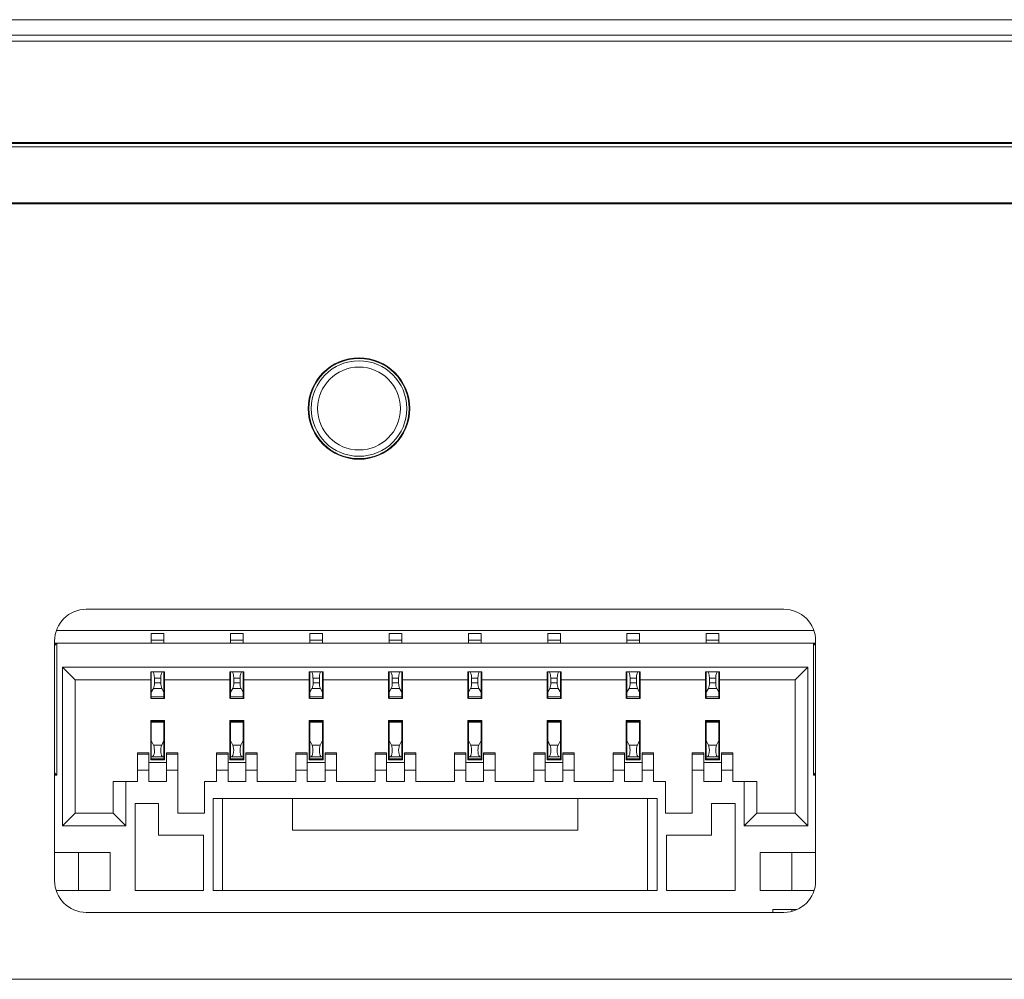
# Model space of a CAD drawing. Extents: x 0 to 841, y 0 to 594.
# Tile 42 of 88: x 704 to 719, y 288 to 303. Entities that reach past the tile are written whole.
import ezdxf

# ---------------------------------------------------------------- set-up
doc = ezdxf.new("R2010")
doc.units = 0

msp = doc.modelspace()

# ---------------------------------------------------------------- linework, layer by layer
at = {"color": 7, "lineweight": 13}
for p, q in [((737.771, 303.316), (662.738, 303.316)), ((737.758, 303.074), (662.738, 303.074)), ((737.758, 302.976), (662.738, 302.975)), ((662.738, 301.363), (737.737, 301.363)), ((664.717, 301.38), (735.738, 301.38)), ((662.738, 301.311), (737.755, 301.311)), ((737.706, 300.427), (662.738, 300.427)), ((662.738, 300.415), (737.705, 300.415)), ((646.307, 288.185), (723.315, 288.185))]:
    msp.add_line(p, q, dxfattribs=at)
at = {"color": 7, "lineweight": 13, "ltscale": 0.275}
for p, q in [((715.738, 294.02), (704.738, 294.02)), ((704.738, 289.24), (715.738, 289.24))]:
    msp.add_line(p, q, dxfattribs=at)
at = {"color": 7, "lineweight": 13, "ltscale": 0.298599}
msp.add_line((704.266, 293.685), (716.21, 293.685), dxfattribs=at)
at = {"color": 7, "lineweight": 13, "ltscale": 0.0025}
for p, q in [((705.763, 293.535), (705.763, 293.635)), ((705.963, 293.535), (705.963, 293.635)), ((707.013, 293.535), (707.013, 293.635)), ((707.213, 293.535), (707.213, 293.635)), ((708.263, 293.535), (708.263, 293.635)), ((708.463, 293.535), (708.463, 293.635)), ((709.513, 293.535), (709.513, 293.635)), ((709.713, 293.535), (709.713, 293.635)), ((710.763, 293.535), (710.763, 293.635)), ((710.963, 293.535), (710.963, 293.635)), ((712.013, 293.535), (712.013, 293.635)), ((712.213, 293.535), (712.213, 293.635)), ((713.263, 293.535), (713.263, 293.635)), ((713.463, 293.535), (713.463, 293.635)), ((714.513, 293.535), (714.513, 293.635)), ((714.713, 293.535), (714.713, 293.635))]:
    msp.add_line(p, q, dxfattribs=at)
at = {"color": 7, "lineweight": 13, "ltscale": 0.004999}
for p, q in [((705.763, 293.635), (705.963, 293.635)), ((707.013, 293.635), (707.213, 293.635)), ((708.263, 293.635), (708.463, 293.635)), ((709.513, 293.635), (709.713, 293.635)), ((710.763, 293.635), (710.963, 293.635)), ((712.013, 293.635), (712.213, 293.635)), ((713.263, 293.635), (713.463, 293.635)), ((714.513, 293.635), (714.713, 293.635)), ((705.963, 293.535), (705.763, 293.535)), ((707.213, 293.535), (707.013, 293.535)), ((708.463, 293.535), (708.263, 293.535)), ((709.713, 293.535), (709.513, 293.535)), ((710.963, 293.535), (710.763, 293.535)), ((712.213, 293.535), (712.013, 293.535)), ((713.463, 293.535), (713.263, 293.535)), ((714.713, 293.535), (714.513, 293.535)), ((705.763, 292.641), (705.963, 292.641)), ((705.963, 292.615), (705.763, 292.615)), ((707.013, 292.641), (707.213, 292.641)), ((707.213, 292.615), (707.013, 292.615)), ((708.263, 292.641), (708.463, 292.641)), ((708.463, 292.615), (708.263, 292.615)), ((709.513, 292.641), (709.713, 292.641)), ((709.713, 292.615), (709.513, 292.615)), ((710.763, 292.641), (710.963, 292.641)), ((710.963, 292.615), (710.763, 292.615)), ((712.013, 292.641), (712.213, 292.641)), ((712.213, 292.615), (712.013, 292.615)), ((713.263, 292.641), (713.463, 292.641)), ((713.463, 292.615), (713.263, 292.615)), ((714.513, 292.641), (714.713, 292.641)), ((714.713, 292.615), (714.513, 292.615)), ((705.963, 292.255), (705.763, 292.255)), ((705.963, 292.237), (705.763, 292.237)), ((707.213, 292.255), (707.013, 292.255)), ((707.213, 292.237), (707.013, 292.237)), ((708.463, 292.255), (708.263, 292.255)), ((708.463, 292.237), (708.263, 292.237)), ((709.713, 292.255), (709.513, 292.255)), ((709.713, 292.237), (709.513, 292.237)), ((710.963, 292.255), (710.763, 292.255)), ((710.963, 292.237), (710.763, 292.237)), ((712.213, 292.255), (712.013, 292.255)), ((712.213, 292.237), (712.013, 292.237)), ((713.463, 292.255), (713.263, 292.255)), ((713.463, 292.237), (713.263, 292.237)), ((714.713, 292.255), (714.513, 292.255)), ((714.713, 292.237), (714.513, 292.237)), ((705.763, 291.659), (705.963, 291.659)), ((705.763, 291.645), (705.963, 291.645)), ((707.013, 291.659), (707.213, 291.659)), ((707.013, 291.645), (707.213, 291.645)), ((708.263, 291.659), (708.463, 291.659)), ((708.263, 291.645), (708.463, 291.645)), ((709.513, 291.659), (709.713, 291.659)), ((709.513, 291.645), (709.713, 291.645)), ((710.763, 291.659), (710.963, 291.659)), ((710.763, 291.645), (710.963, 291.645)), ((712.013, 291.659), (712.213, 291.659)), ((712.013, 291.645), (712.213, 291.645)), ((713.263, 291.659), (713.463, 291.659)), ((713.263, 291.645), (713.463, 291.645)), ((714.513, 291.659), (714.713, 291.659)), ((714.513, 291.645), (714.713, 291.645))]:
    msp.add_line(p, q, dxfattribs=at)
at = {"color": 7, "lineweight": 13, "ltscale": 0.0945}
for p, q in [((704.238, 289.74), (704.238, 293.52)), ((716.238, 293.52), (716.238, 289.74))]:
    msp.add_line(p, q, dxfattribs=at)
at = {"color": 7, "lineweight": 13, "ltscale": 0.000874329}
for p, q in [((704.238, 293.485), (704.273, 293.485)), ((716.203, 293.485), (716.238, 293.485)), ((704.238, 291.405), (704.273, 291.405)), ((716.203, 291.405), (716.238, 291.405))]:
    msp.add_line(p, q, dxfattribs=at)
at = {"color": 7, "lineweight": 13, "ltscale": 0.001237}
for p, q in [((704.273, 293.485), (704.238, 293.45)), ((704.273, 291.405), (704.238, 291.44)), ((716.238, 291.44), (716.203, 291.405))]:
    msp.add_line(p, q, dxfattribs=at)
at = {"color": 7, "lineweight": 13, "ltscale": 0.298251}
msp.add_line((704.273, 293.485), (716.203, 293.485), dxfattribs=at)
at = {"color": 7, "lineweight": 13, "ltscale": 0.052}
for p, q in [((704.273, 291.405), (704.273, 293.485)), ((716.203, 293.485), (716.203, 291.405))]:
    msp.add_line(p, q, dxfattribs=at)
at = {"color": 7, "lineweight": 13, "ltscale": 0.00125}
for p, q in [((705.763, 293.535), (705.763, 293.485)), ((705.963, 293.485), (705.963, 293.535)), ((707.013, 293.535), (707.013, 293.485)), ((707.213, 293.485), (707.213, 293.535)), ((708.263, 293.535), (708.263, 293.485)), ((708.463, 293.485), (708.463, 293.535)), ((709.513, 293.535), (709.513, 293.485)), ((709.713, 293.485), (709.713, 293.535)), ((710.763, 293.535), (710.763, 293.485)), ((710.963, 293.485), (710.963, 293.535)), ((712.013, 293.535), (712.013, 293.485)), ((712.213, 293.485), (712.213, 293.535)), ((713.263, 293.535), (713.263, 293.485)), ((713.463, 293.485), (713.463, 293.535)), ((714.513, 293.535), (714.513, 293.485)), ((714.713, 293.485), (714.713, 293.535)), ((715.563, 289.285), (715.563, 289.235))]:
    msp.add_line(p, q, dxfattribs=at)
at = {"color": 7, "lineweight": 13, "ltscale": 0.001236}
msp.add_line((716.238, 293.45), (716.203, 293.485), dxfattribs=at)
at = {"color": 7, "lineweight": 13, "ltscale": 0.0625}
for p, q in [((704.363, 293.105), (704.363, 290.605)), ((716.113, 290.605), (716.113, 293.105))]:
    msp.add_line(p, q, dxfattribs=at)
at = {"color": 7, "lineweight": 13, "ltscale": 0.29375}
msp.add_line((716.113, 293.105), (704.363, 293.105), dxfattribs=at)
at = {"color": 7, "lineweight": 13, "ltscale": 0.007071}
for p, q in [((704.363, 293.105), (704.563, 292.905)), ((716.113, 293.105), (715.913, 292.905)), ((704.563, 290.805), (704.363, 290.605)), ((705.163, 290.805), (705.363, 290.605)), ((715.113, 290.605), (715.313, 290.805)), ((716.113, 290.605), (715.913, 290.805))]:
    msp.add_line(p, q, dxfattribs=at)
at = {"color": 7, "lineweight": 13, "ltscale": 0.00325}
for p, q in [((705.753, 292.905), (705.753, 293.035)), ((705.973, 293.035), (705.973, 292.905)), ((707.003, 292.905), (707.003, 293.035)), ((707.223, 293.035), (707.223, 292.905)), ((708.253, 292.905), (708.253, 293.035)), ((708.473, 293.035), (708.473, 292.905)), ((709.503, 292.905), (709.503, 293.035)), ((709.723, 293.035), (709.723, 292.905)), ((710.753, 292.905), (710.753, 293.035)), ((710.973, 293.035), (710.973, 292.905)), ((712.003, 292.905), (712.003, 293.035)), ((712.223, 293.035), (712.223, 292.905)), ((713.253, 292.905), (713.253, 293.035)), ((713.473, 293.035), (713.473, 292.905)), ((714.503, 292.905), (714.503, 293.035)), ((714.723, 293.035), (714.723, 292.905))]:
    msp.add_line(p, q, dxfattribs=at)
at = {"color": 7, "lineweight": 13, "ltscale": 0.005499}
for p, q in [((705.973, 293.035), (705.753, 293.035)), ((707.223, 293.035), (707.003, 293.035)), ((708.473, 293.035), (708.253, 293.035)), ((709.723, 293.035), (709.503, 293.035)), ((710.973, 293.035), (710.753, 293.035)), ((712.223, 293.035), (712.003, 293.035)), ((713.473, 293.035), (713.253, 293.035)), ((714.723, 293.035), (714.503, 293.035)), ((705.973, 292.265), (705.753, 292.265)), ((707.223, 292.265), (707.003, 292.265)), ((708.473, 292.265), (708.253, 292.265)), ((709.723, 292.265), (709.503, 292.265)), ((710.973, 292.265), (710.753, 292.265)), ((712.223, 292.265), (712.003, 292.265)), ((713.473, 292.265), (713.253, 292.265)), ((714.723, 292.265), (714.503, 292.265)), ((705.753, 291.645), (705.973, 291.645)), ((707.003, 291.645), (707.223, 291.645)), ((708.253, 291.645), (708.473, 291.645)), ((709.503, 291.645), (709.723, 291.645)), ((710.753, 291.645), (710.973, 291.645)), ((712.003, 291.645), (712.223, 291.645)), ((713.253, 291.645), (713.473, 291.645)), ((714.503, 291.645), (714.723, 291.645))]:
    msp.add_line(p, q, dxfattribs=at)
at = {"color": 7, "lineweight": 13, "ltscale": 0.008048}
for p, q in [((705.763, 293.035), (705.763, 292.713)), ((705.963, 292.713), (705.963, 293.035)), ((707.013, 293.035), (707.013, 292.713)), ((707.213, 292.713), (707.213, 293.035)), ((708.263, 293.035), (708.263, 292.713)), ((708.463, 292.713), (708.463, 293.035)), ((709.513, 293.035), (709.513, 292.713)), ((709.713, 292.713), (709.713, 293.035)), ((710.763, 293.035), (710.763, 292.713)), ((710.963, 292.713), (710.963, 293.035)), ((712.013, 293.035), (712.013, 292.713)), ((712.213, 292.713), (712.213, 293.035)), ((713.263, 293.035), (713.263, 292.713)), ((713.463, 292.713), (713.463, 293.035)), ((714.513, 293.035), (714.513, 292.713)), ((714.713, 292.713), (714.713, 293.035))]:
    msp.add_line(p, q, dxfattribs=at)
at = {"color": 7, "lineweight": 13, "ltscale": 0.0525}
for p, q in [((704.563, 290.805), (704.563, 292.905)), ((715.913, 290.805), (715.913, 292.905))]:
    msp.add_line(p, q, dxfattribs=at)
at = {"color": 7, "lineweight": 13, "ltscale": 0.02975}
for p, q in [((704.563, 292.905), (705.753, 292.905)), ((714.723, 292.905), (715.913, 292.905))]:
    msp.add_line(p, q, dxfattribs=at)
at = {"color": 7, "lineweight": 13, "ltscale": 0.00725}
for p, q in [((705.753, 292.905), (705.753, 292.615)), ((705.973, 292.615), (705.973, 292.905)), ((707.003, 292.905), (707.003, 292.615)), ((707.223, 292.615), (707.223, 292.905)), ((708.253, 292.905), (708.253, 292.615)), ((708.473, 292.615), (708.473, 292.905)), ((709.503, 292.905), (709.503, 292.615)), ((709.723, 292.615), (709.723, 292.905)), ((710.753, 292.905), (710.753, 292.615)), ((710.973, 292.615), (710.973, 292.905)), ((712.003, 292.905), (712.003, 292.615)), ((712.223, 292.615), (712.223, 292.905)), ((713.253, 292.905), (713.253, 292.615)), ((713.473, 292.615), (713.473, 292.905)), ((714.503, 292.905), (714.503, 292.615)), ((714.723, 292.615), (714.723, 292.905))]:
    msp.add_line(p, q, dxfattribs=at)
at = {"color": 7, "lineweight": 13, "ltscale": 0.00194}
for p, q in [((705.813, 292.935), (705.813, 292.857)), ((705.913, 292.857), (705.913, 292.935)), ((707.063, 292.935), (707.063, 292.857)), ((707.163, 292.857), (707.163, 292.935)), ((708.313, 292.935), (708.313, 292.857)), ((708.413, 292.857), (708.413, 292.935)), ((709.563, 292.935), (709.563, 292.857)), ((709.663, 292.857), (709.663, 292.935)), ((710.813, 292.935), (710.813, 292.857)), ((710.913, 292.857), (710.913, 292.935)), ((712.063, 292.935), (712.063, 292.857)), ((712.163, 292.857), (712.163, 292.935)), ((713.313, 292.935), (713.313, 292.857)), ((713.413, 292.857), (713.413, 292.935)), ((714.563, 292.935), (714.563, 292.857)), ((714.663, 292.857), (714.663, 292.935))]:
    msp.add_line(p, q, dxfattribs=at)
at = {"color": 7, "lineweight": 13, "ltscale": 0.002499}
for p, q in [((705.913, 292.935), (705.813, 292.935)), ((705.813, 292.857), (705.913, 292.857)), ((707.163, 292.935), (707.063, 292.935)), ((707.063, 292.857), (707.163, 292.857)), ((708.413, 292.935), (708.313, 292.935)), ((708.313, 292.857), (708.413, 292.857)), ((709.663, 292.935), (709.563, 292.935)), ((709.563, 292.857), (709.663, 292.857)), ((710.913, 292.935), (710.813, 292.935)), ((710.813, 292.857), (710.913, 292.857)), ((712.163, 292.935), (712.063, 292.935)), ((712.063, 292.857), (712.163, 292.857)), ((713.413, 292.935), (713.313, 292.935)), ((713.313, 292.857), (713.413, 292.857)), ((714.663, 292.935), (714.563, 292.935)), ((714.563, 292.857), (714.663, 292.857))]:
    msp.add_line(p, q, dxfattribs=at)
at = {"color": 7, "lineweight": 13, "ltscale": 0.025751}
for p, q in [((705.973, 292.905), (707.003, 292.905)), ((707.223, 292.905), (708.253, 292.905)), ((708.473, 292.905), (709.503, 292.905)), ((709.723, 292.905), (710.753, 292.905)), ((710.973, 292.905), (712.003, 292.905)), ((712.223, 292.905), (713.253, 292.905)), ((713.473, 292.905), (714.503, 292.905))]:
    msp.add_line(p, q, dxfattribs=at)
at = {"color": 7, "lineweight": 13, "ltscale": 0.001666}
for p, q in [((705.763, 292.713), (705.796, 292.77)), ((705.929, 292.77), (705.963, 292.713)), ((707.013, 292.713), (707.046, 292.77)), ((707.179, 292.77), (707.213, 292.713)), ((708.263, 292.713), (708.296, 292.77)), ((708.429, 292.77), (708.463, 292.713)), ((709.513, 292.713), (709.546, 292.77)), ((709.679, 292.77), (709.713, 292.713)), ((710.763, 292.713), (710.796, 292.77)), ((710.929, 292.77), (710.963, 292.713)), ((712.013, 292.713), (712.046, 292.77)), ((712.179, 292.77), (712.213, 292.713)), ((713.263, 292.713), (713.296, 292.77)), ((713.429, 292.77), (713.463, 292.713)), ((714.513, 292.713), (714.546, 292.77)), ((714.679, 292.77), (714.713, 292.713))]:
    msp.add_line(p, q, dxfattribs=at)
at = {"color": 7, "lineweight": 13, "ltscale": 0.001782}
for p, q in [((705.763, 292.713), (705.763, 292.641)), ((705.963, 292.641), (705.963, 292.713)), ((707.013, 292.713), (707.013, 292.641)), ((707.213, 292.641), (707.213, 292.713)), ((708.263, 292.713), (708.263, 292.641)), ((708.463, 292.641), (708.463, 292.713)), ((709.513, 292.713), (709.513, 292.641)), ((709.713, 292.641), (709.713, 292.713)), ((710.763, 292.713), (710.763, 292.641)), ((710.963, 292.641), (710.963, 292.713)), ((712.013, 292.713), (712.013, 292.641)), ((712.213, 292.641), (712.213, 292.713)), ((713.263, 292.713), (713.263, 292.641)), ((713.463, 292.641), (713.463, 292.713)), ((714.513, 292.713), (714.513, 292.641)), ((714.713, 292.641), (714.713, 292.713))]:
    msp.add_line(p, q, dxfattribs=at)
at = {"color": 7, "lineweight": 13, "ltscale": 0.003333}
for p, q in [((705.929, 292.77), (705.796, 292.77)), ((707.179, 292.77), (707.046, 292.77)), ((708.429, 292.77), (708.296, 292.77)), ((709.679, 292.77), (709.546, 292.77)), ((710.929, 292.77), (710.796, 292.77)), ((712.179, 292.77), (712.046, 292.77)), ((713.429, 292.77), (713.296, 292.77)), ((714.679, 292.77), (714.546, 292.77))]:
    msp.add_line(p, q, dxfattribs=at)
at = {"color": 7, "lineweight": 13, "ltscale": 0.000669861}
for p, q in [((705.763, 292.615), (705.763, 292.641)), ((705.963, 292.641), (705.963, 292.615)), ((707.013, 292.615), (707.013, 292.641)), ((707.213, 292.641), (707.213, 292.615)), ((708.263, 292.615), (708.263, 292.641)), ((708.463, 292.641), (708.463, 292.615)), ((709.513, 292.615), (709.513, 292.641)), ((709.713, 292.641), (709.713, 292.615)), ((710.763, 292.615), (710.763, 292.641)), ((710.963, 292.641), (710.963, 292.615)), ((712.013, 292.615), (712.013, 292.641)), ((712.213, 292.641), (712.213, 292.615)), ((713.263, 292.615), (713.263, 292.641)), ((713.463, 292.641), (713.463, 292.615)), ((714.513, 292.615), (714.513, 292.641)), ((714.713, 292.641), (714.713, 292.615))]:
    msp.add_line(p, q, dxfattribs=at)
at = {"color": 7, "lineweight": 13, "ltscale": 0.000250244}
for p, q in [((705.963, 292.615), (705.973, 292.615)), ((707.213, 292.615), (707.223, 292.615)), ((708.463, 292.615), (708.473, 292.615)), ((709.713, 292.615), (709.723, 292.615)), ((710.963, 292.615), (710.973, 292.615)), ((712.213, 292.615), (712.223, 292.615)), ((713.463, 292.615), (713.473, 292.615)), ((714.713, 292.615), (714.723, 292.615))]:
    msp.add_line(p, q, dxfattribs=at)
at = {"color": 7, "lineweight": 13, "ltscale": 0.0155}
for p, q in [((705.753, 292.265), (705.753, 291.645)), ((705.973, 291.645), (705.973, 292.265)), ((707.003, 292.265), (707.003, 291.645)), ((707.223, 291.645), (707.223, 292.265)), ((708.253, 292.265), (708.253, 291.645)), ((708.473, 291.645), (708.473, 292.265)), ((709.503, 292.265), (709.503, 291.645)), ((709.723, 291.645), (709.723, 292.265)), ((710.753, 292.265), (710.753, 291.645)), ((710.973, 291.645), (710.973, 292.265)), ((712.003, 292.265), (712.003, 291.645)), ((712.223, 291.645), (712.223, 292.265)), ((713.253, 292.265), (713.253, 291.645)), ((713.473, 291.645), (713.473, 292.265)), ((714.503, 292.265), (714.503, 291.645)), ((714.723, 291.645), (714.723, 292.265))]:
    msp.add_line(p, q, dxfattribs=at)
at = {"color": 7, "lineweight": 13, "ltscale": 0.000318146}
for p, q in [((705.763, 292.265), (705.763, 292.252)), ((707.013, 292.265), (707.013, 292.252)), ((708.263, 292.265), (708.263, 292.252)), ((709.513, 292.265), (709.513, 292.252)), ((710.763, 292.265), (710.763, 292.252)), ((712.013, 292.265), (712.013, 292.252)), ((713.263, 292.265), (713.263, 292.252)), ((714.513, 292.265), (714.513, 292.252))]:
    msp.add_line(p, q, dxfattribs=at)
at = {"color": 7, "lineweight": 13, "ltscale": 0.000452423}
for p, q in [((705.763, 292.237), (705.763, 292.255)), ((705.963, 292.255), (705.963, 292.237)), ((707.013, 292.237), (707.013, 292.255)), ((707.213, 292.255), (707.213, 292.237)), ((708.263, 292.237), (708.263, 292.255)), ((708.463, 292.255), (708.463, 292.237)), ((709.513, 292.237), (709.513, 292.255)), ((709.713, 292.255), (709.713, 292.237)), ((710.763, 292.237), (710.763, 292.255)), ((710.963, 292.255), (710.963, 292.237)), ((712.013, 292.237), (712.013, 292.255)), ((712.213, 292.255), (712.213, 292.237)), ((713.263, 292.237), (713.263, 292.255)), ((713.463, 292.255), (713.463, 292.237)), ((714.513, 292.237), (714.513, 292.255)), ((714.713, 292.255), (714.713, 292.237))]:
    msp.add_line(p, q, dxfattribs=at)
at = {"color": 7, "lineweight": 13, "ltscale": 0.007124}
for p, q in [((705.763, 292.237), (705.763, 291.952)), ((705.963, 291.952), (705.963, 292.237)), ((707.013, 292.237), (707.013, 291.952)), ((707.213, 291.952), (707.213, 292.237)), ((708.263, 292.237), (708.263, 291.952)), ((708.463, 291.952), (708.463, 292.237)), ((709.513, 292.237), (709.513, 291.952)), ((709.713, 291.952), (709.713, 292.237)), ((710.763, 292.237), (710.763, 291.952)), ((710.963, 291.952), (710.963, 292.237)), ((712.013, 292.237), (712.013, 291.952)), ((712.213, 291.952), (712.213, 292.237)), ((713.263, 292.237), (713.263, 291.952)), ((713.463, 291.952), (713.463, 292.237)), ((714.513, 292.237), (714.513, 291.952)), ((714.713, 291.952), (714.713, 292.237))]:
    msp.add_line(p, q, dxfattribs=at)
at = {"color": 7, "lineweight": 13, "ltscale": 0.000263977}
for p, q in [((705.963, 292.254), (705.963, 292.264)), ((707.213, 292.254), (707.213, 292.264)), ((708.463, 292.254), (708.463, 292.264)), ((709.713, 292.254), (709.713, 292.264)), ((710.963, 292.254), (710.963, 292.264)), ((712.213, 292.254), (712.213, 292.264)), ((713.463, 292.254), (713.463, 292.264)), ((714.713, 292.254), (714.713, 292.264))]:
    msp.add_line(p, q, dxfattribs=at)
at = {"color": 7, "lineweight": 13, "ltscale": 0.006328}
for p, q in [((705.763, 291.952), (705.763, 291.698)), ((705.963, 291.698), (705.963, 291.952)), ((707.013, 291.952), (707.013, 291.698)), ((707.213, 291.698), (707.213, 291.952)), ((708.263, 291.952), (708.263, 291.698)), ((708.463, 291.698), (708.463, 291.952)), ((709.513, 291.952), (709.513, 291.698)), ((709.713, 291.698), (709.713, 291.952)), ((710.763, 291.952), (710.763, 291.698)), ((710.963, 291.698), (710.963, 291.952)), ((712.013, 291.952), (712.013, 291.698)), ((712.213, 291.698), (712.213, 291.952)), ((713.263, 291.952), (713.263, 291.698)), ((713.463, 291.698), (713.463, 291.952)), ((714.513, 291.952), (714.513, 291.698)), ((714.713, 291.698), (714.713, 291.952))]:
    msp.add_line(p, q, dxfattribs=at)
at = {"color": 7, "lineweight": 13, "ltscale": 0.002082}
for p, q in [((705.763, 291.952), (705.799, 291.876)), ((705.927, 291.876), (705.963, 291.952)), ((707.013, 291.952), (707.049, 291.876)), ((707.177, 291.876), (707.213, 291.952)), ((708.263, 291.952), (708.299, 291.876)), ((708.427, 291.876), (708.463, 291.952)), ((709.513, 291.952), (709.549, 291.876)), ((709.677, 291.876), (709.713, 291.952)), ((710.763, 291.952), (710.799, 291.876)), ((710.927, 291.876), (710.963, 291.952)), ((712.013, 291.952), (712.049, 291.876)), ((712.177, 291.876), (712.213, 291.952)), ((713.263, 291.952), (713.299, 291.876)), ((713.427, 291.876), (713.463, 291.952)), ((714.513, 291.952), (714.549, 291.876)), ((714.677, 291.876), (714.713, 291.952))]:
    msp.add_line(p, q, dxfattribs=at)
at = {"color": 7, "lineweight": 13, "ltscale": 0.00321}
for p, q in [((705.799, 291.876), (705.927, 291.876)), ((707.049, 291.876), (707.177, 291.876)), ((708.299, 291.876), (708.427, 291.876)), ((709.549, 291.876), (709.677, 291.876)), ((710.799, 291.876), (710.927, 291.876)), ((712.049, 291.876), (712.177, 291.876)), ((713.299, 291.876), (713.427, 291.876)), ((714.549, 291.876), (714.677, 291.876))]:
    msp.add_line(p, q, dxfattribs=at)
at = {"color": 7, "lineweight": 13, "ltscale": 0.000524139}
for p, q in [((705.543, 291.755), (705.543, 291.734)), ((705.723, 291.734), (705.723, 291.755)), ((706.003, 291.755), (706.003, 291.734)), ((706.183, 291.734), (706.183, 291.755)), ((706.793, 291.755), (706.793, 291.734)), ((706.973, 291.734), (706.973, 291.755)), ((707.253, 291.755), (707.253, 291.734)), ((707.433, 291.734), (707.433, 291.755)), ((708.043, 291.755), (708.043, 291.734)), ((708.223, 291.734), (708.223, 291.755)), ((708.503, 291.755), (708.503, 291.734)), ((708.683, 291.734), (708.683, 291.755)), ((709.293, 291.755), (709.293, 291.734)), ((709.473, 291.734), (709.473, 291.755)), ((709.753, 291.755), (709.753, 291.734)), ((709.933, 291.734), (709.933, 291.755)), ((710.543, 291.755), (710.543, 291.734)), ((710.723, 291.734), (710.723, 291.755)), ((711.003, 291.755), (711.003, 291.734)), ((711.183, 291.734), (711.183, 291.755)), ((711.793, 291.755), (711.793, 291.734)), ((711.973, 291.734), (711.973, 291.755)), ((712.253, 291.755), (712.253, 291.734)), ((712.433, 291.734), (712.433, 291.755)), ((713.043, 291.755), (713.043, 291.734)), ((713.223, 291.734), (713.223, 291.755)), ((713.503, 291.755), (713.503, 291.734)), ((713.683, 291.734), (713.683, 291.755)), ((714.293, 291.755), (714.293, 291.734)), ((714.473, 291.734), (714.473, 291.755)), ((714.753, 291.755), (714.753, 291.734)), ((714.933, 291.734), (714.933, 291.755))]:
    msp.add_line(p, q, dxfattribs=at)
at = {"color": 7, "lineweight": 13, "ltscale": 0.0045}
for p, q in [((705.543, 291.755), (705.723, 291.755)), ((705.543, 291.734), (705.723, 291.734)), ((706.183, 291.755), (706.003, 291.755)), ((706.003, 291.734), (706.183, 291.734)), ((706.973, 291.755), (706.793, 291.755)), ((706.793, 291.734), (706.973, 291.734)), ((707.433, 291.755), (707.253, 291.755)), ((707.253, 291.734), (707.433, 291.734)), ((708.223, 291.755), (708.043, 291.755)), ((708.043, 291.734), (708.223, 291.734)), ((708.683, 291.755), (708.503, 291.755)), ((708.503, 291.734), (708.683, 291.734)), ((709.473, 291.755), (709.293, 291.755)), ((709.293, 291.734), (709.473, 291.734)), ((709.933, 291.755), (709.753, 291.755)), ((709.753, 291.734), (709.933, 291.734)), ((710.723, 291.755), (710.543, 291.755)), ((710.543, 291.734), (710.723, 291.734)), ((711.183, 291.755), (711.003, 291.755)), ((711.003, 291.734), (711.183, 291.734)), ((711.973, 291.755), (711.793, 291.755)), ((711.793, 291.734), (711.973, 291.734)), ((712.433, 291.755), (712.253, 291.755)), ((712.253, 291.734), (712.433, 291.734)), ((713.223, 291.755), (713.043, 291.755)), ((713.043, 291.734), (713.223, 291.734)), ((713.683, 291.755), (713.503, 291.755)), ((713.503, 291.734), (713.683, 291.734)), ((714.473, 291.755), (714.293, 291.755)), ((714.293, 291.734), (714.473, 291.734)), ((714.933, 291.755), (714.753, 291.755)), ((714.753, 291.734), (714.933, 291.734)), ((705.543, 291.481), (705.723, 291.481)), ((706.003, 291.481), (706.183, 291.481)), ((706.793, 291.481), (706.973, 291.481)), ((707.253, 291.481), (707.433, 291.481)), ((708.043, 291.481), (708.223, 291.481)), ((708.503, 291.481), (708.683, 291.481)), ((709.293, 291.481), (709.473, 291.481)), ((709.753, 291.481), (709.933, 291.481)), ((710.543, 291.481), (710.723, 291.481)), ((711.003, 291.481), (711.183, 291.481)), ((711.793, 291.481), (711.973, 291.481)), ((712.253, 291.481), (712.433, 291.481)), ((713.043, 291.481), (713.223, 291.481)), ((713.503, 291.481), (713.683, 291.481)), ((714.293, 291.481), (714.473, 291.481)), ((714.753, 291.481), (714.933, 291.481)), ((705.363, 291.305), (705.543, 291.305)), ((714.933, 291.305), (715.113, 291.305))]:
    msp.add_line(p, q, dxfattribs=at)
at = {"color": 7, "lineweight": 13, "ltscale": 0.006304}
for p, q in [((705.543, 291.734), (705.543, 291.481)), ((705.723, 291.481), (705.723, 291.734)), ((706.003, 291.734), (706.003, 291.481)), ((706.183, 291.481), (706.183, 291.734)), ((706.793, 291.734), (706.793, 291.481)), ((706.973, 291.481), (706.973, 291.734)), ((707.253, 291.734), (707.253, 291.481)), ((707.433, 291.481), (707.433, 291.734)), ((708.043, 291.734), (708.043, 291.481)), ((708.223, 291.481), (708.223, 291.734)), ((708.503, 291.734), (708.503, 291.481)), ((708.683, 291.481), (708.683, 291.734)), ((709.293, 291.734), (709.293, 291.481)), ((709.473, 291.481), (709.473, 291.734)), ((709.753, 291.734), (709.753, 291.481)), ((709.933, 291.481), (709.933, 291.734)), ((710.543, 291.734), (710.543, 291.481)), ((710.723, 291.481), (710.723, 291.734)), ((711.003, 291.734), (711.003, 291.481)), ((711.183, 291.481), (711.183, 291.734)), ((711.793, 291.734), (711.793, 291.481)), ((711.973, 291.481), (711.973, 291.734)), ((712.253, 291.734), (712.253, 291.481)), ((712.433, 291.481), (712.433, 291.734)), ((713.043, 291.734), (713.043, 291.481)), ((713.223, 291.481), (713.223, 291.734)), ((713.503, 291.734), (713.503, 291.481)), ((713.683, 291.481), (713.683, 291.734)), ((714.293, 291.734), (714.293, 291.481)), ((714.473, 291.481), (714.473, 291.734)), ((714.753, 291.734), (714.753, 291.481)), ((714.933, 291.481), (714.933, 291.734))]:
    msp.add_line(p, q, dxfattribs=at)
at = {"color": 7, "lineweight": 13, "ltscale": 0.007001}
for p, q in [((706.003, 291.605), (705.723, 291.605)), ((707.253, 291.605), (706.973, 291.605)), ((708.503, 291.605), (708.223, 291.605)), ((709.753, 291.605), (709.473, 291.605)), ((711.003, 291.605), (710.723, 291.605)), ((712.253, 291.605), (711.973, 291.605)), ((713.503, 291.605), (713.223, 291.605)), ((714.753, 291.605), (714.473, 291.605)), ((705.723, 291.305), (706.003, 291.305)), ((706.973, 291.305), (707.253, 291.305)), ((708.223, 291.305), (708.503, 291.305)), ((709.473, 291.305), (709.753, 291.305)), ((710.723, 291.305), (711.003, 291.305)), ((711.973, 291.305), (712.253, 291.305)), ((713.223, 291.305), (713.503, 291.305)), ((714.473, 291.305), (714.753, 291.305))]:
    msp.add_line(p, q, dxfattribs=at)
at = {"color": 7, "lineweight": 13, "ltscale": 0.00099411}
for p, q in [((705.763, 291.698), (705.763, 291.659)), ((705.963, 291.659), (705.963, 291.698)), ((707.013, 291.698), (707.013, 291.659)), ((707.213, 291.659), (707.213, 291.698)), ((708.263, 291.698), (708.263, 291.659)), ((708.463, 291.659), (708.463, 291.698)), ((709.513, 291.698), (709.513, 291.659)), ((709.713, 291.659), (709.713, 291.698)), ((710.763, 291.698), (710.763, 291.659)), ((710.963, 291.659), (710.963, 291.698)), ((712.013, 291.698), (712.013, 291.659)), ((712.213, 291.659), (712.213, 291.698)), ((713.263, 291.698), (713.263, 291.659)), ((713.463, 291.659), (713.463, 291.698)), ((714.513, 291.698), (714.513, 291.659)), ((714.713, 291.659), (714.713, 291.698))]:
    msp.add_line(p, q, dxfattribs=at)
at = {"color": 7, "lineweight": 13, "ltscale": 0.00035493}
for p, q in [((705.763, 291.698), (705.776, 291.695)), ((705.963, 291.698), (705.949, 291.695)), ((707.013, 291.698), (707.026, 291.695)), ((707.213, 291.698), (707.199, 291.695)), ((708.263, 291.698), (708.276, 291.695)), ((708.463, 291.698), (708.449, 291.695)), ((709.513, 291.698), (709.526, 291.695)), ((709.713, 291.698), (709.699, 291.695)), ((710.763, 291.698), (710.776, 291.695)), ((710.963, 291.698), (710.949, 291.695)), ((712.013, 291.698), (712.026, 291.695)), ((712.213, 291.698), (712.199, 291.695)), ((713.263, 291.698), (713.276, 291.695)), ((713.463, 291.698), (713.449, 291.695)), ((714.513, 291.698), (714.526, 291.695)), ((714.713, 291.698), (714.699, 291.695))]:
    msp.add_line(p, q, dxfattribs=at)
at = {"color": 7, "lineweight": 13, "ltscale": 0.00033493}
for p, q in [((705.763, 291.645), (705.763, 291.659)), ((705.963, 291.659), (705.963, 291.645)), ((707.013, 291.645), (707.013, 291.659)), ((707.213, 291.659), (707.213, 291.645)), ((708.263, 291.645), (708.263, 291.659)), ((708.463, 291.659), (708.463, 291.645)), ((709.513, 291.645), (709.513, 291.659)), ((709.713, 291.659), (709.713, 291.645)), ((710.763, 291.645), (710.763, 291.659)), ((710.963, 291.659), (710.963, 291.645)), ((712.013, 291.645), (712.013, 291.659)), ((712.213, 291.659), (712.213, 291.645)), ((713.263, 291.645), (713.263, 291.659)), ((713.463, 291.659), (713.463, 291.645)), ((714.513, 291.645), (714.513, 291.659)), ((714.713, 291.659), (714.713, 291.645))]:
    msp.add_line(p, q, dxfattribs=at)
at = {"color": 7, "lineweight": 13, "ltscale": 7.39107e-05}
for p, q in [((705.779, 291.694), (705.776, 291.695)), ((705.949, 291.695), (705.946, 291.694)), ((707.029, 291.694), (707.026, 291.695)), ((707.199, 291.695), (707.196, 291.694)), ((708.279, 291.694), (708.276, 291.695)), ((708.449, 291.695), (708.446, 291.694)), ((709.529, 291.694), (709.526, 291.695)), ((709.699, 291.695), (709.696, 291.694)), ((710.779, 291.694), (710.776, 291.695)), ((710.949, 291.695), (710.946, 291.694)), ((712.029, 291.694), (712.026, 291.695)), ((712.199, 291.695), (712.196, 291.694)), ((713.279, 291.694), (713.276, 291.695)), ((713.449, 291.695), (713.446, 291.694)), ((714.699, 291.695), (714.696, 291.694))]:
    msp.add_line(p, q, dxfattribs=at)
at = {"color": 7, "lineweight": 13, "ltscale": 0.004166}
for p, q in [((705.779, 291.694), (705.946, 291.694)), ((707.029, 291.694), (707.196, 291.694)), ((708.279, 291.694), (708.446, 291.694)), ((709.529, 291.694), (709.696, 291.694)), ((710.779, 291.694), (710.946, 291.694)), ((712.029, 291.694), (712.196, 291.694)), ((713.279, 291.694), (713.446, 291.694)), ((714.529, 291.694), (714.696, 291.694))]:
    msp.add_line(p, q, dxfattribs=at)
at = {"color": 7, "lineweight": 13, "ltscale": 7.32422e-05}
msp.add_line((714.529, 291.694), (714.526, 291.694), dxfattribs=at)
at = {"color": 7, "lineweight": 13, "ltscale": 0.004422}
for p, q in [((705.543, 291.305), (705.543, 291.481)), ((705.723, 291.481), (705.723, 291.305)), ((706.003, 291.305), (706.003, 291.481)), ((706.793, 291.305), (706.793, 291.481)), ((706.973, 291.481), (706.973, 291.305)), ((707.253, 291.305), (707.253, 291.481)), ((707.433, 291.481), (707.433, 291.305)), ((708.043, 291.305), (708.043, 291.481)), ((708.223, 291.481), (708.223, 291.305)), ((708.503, 291.305), (708.503, 291.481)), ((708.683, 291.481), (708.683, 291.305)), ((709.293, 291.305), (709.293, 291.481)), ((709.473, 291.481), (709.473, 291.305)), ((709.753, 291.305), (709.753, 291.481)), ((709.933, 291.481), (709.933, 291.305)), ((710.543, 291.305), (710.543, 291.481)), ((710.723, 291.481), (710.723, 291.305)), ((711.003, 291.305), (711.003, 291.481)), ((711.183, 291.481), (711.183, 291.305)), ((711.793, 291.305), (711.793, 291.481)), ((711.973, 291.481), (711.973, 291.305)), ((712.253, 291.305), (712.253, 291.481)), ((712.433, 291.481), (712.433, 291.305)), ((713.043, 291.305), (713.043, 291.481)), ((713.223, 291.481), (713.223, 291.305)), ((713.503, 291.305), (713.503, 291.481)), ((713.683, 291.481), (713.683, 291.305)), ((714.473, 291.481), (714.473, 291.305)), ((714.753, 291.305), (714.753, 291.481)), ((714.933, 291.481), (714.933, 291.305))]:
    msp.add_line(p, q, dxfattribs=at)
at = {"color": 7, "lineweight": 13, "ltscale": 0.016922}
for p, q in [((706.183, 291.481), (706.183, 290.805)), ((714.293, 290.805), (714.293, 291.481))]:
    msp.add_line(p, q, dxfattribs=at)
at = {"color": 7, "lineweight": 13, "ltscale": 0.005}
for p, q in [((705.363, 291.305), (705.163, 291.305)), ((715.313, 291.305), (715.113, 291.305))]:
    msp.add_line(p, q, dxfattribs=at)
at = {"color": 7, "lineweight": 13, "ltscale": 0.0125}
for p, q in [((705.163, 291.305), (705.163, 290.805)), ((706.603, 290.805), (706.603, 291.305)), ((713.873, 291.305), (713.873, 290.805)), ((715.313, 291.305), (715.313, 290.805)), ((705.878, 290.455), (705.878, 290.955)), ((707.988, 291.035), (707.988, 290.535)), ((712.488, 290.535), (712.488, 291.035)), ((714.598, 290.955), (714.598, 290.455))]:
    msp.add_line(p, q, dxfattribs=at)
at = {"color": 7, "lineweight": 13, "ltscale": 0.0175}
for p, q in [((705.363, 290.605), (705.363, 291.305)), ((715.113, 291.305), (715.113, 290.605))]:
    msp.add_line(p, q, dxfattribs=at)
at = {"color": 7, "lineweight": 13, "ltscale": 0.00475}
for p, q in [((706.603, 291.305), (706.793, 291.305)), ((713.683, 291.305), (713.873, 291.305))]:
    msp.add_line(p, q, dxfattribs=at)
at = {"color": 7, "lineweight": 13, "ltscale": 0.01525}
for p, q in [((707.433, 291.305), (708.043, 291.305)), ((708.683, 291.305), (709.293, 291.305)), ((709.933, 291.305), (710.543, 291.305)), ((711.183, 291.305), (711.793, 291.305)), ((712.433, 291.305), (713.043, 291.305))]:
    msp.add_line(p, q, dxfattribs=at)
at = {"color": 7, "lineweight": 13, "ltscale": 0.03425}
for p, q in [((705.508, 290.955), (705.508, 289.585)), ((714.968, 289.585), (714.968, 290.955))]:
    msp.add_line(p, q, dxfattribs=at)
at = {"color": 7, "lineweight": 13, "ltscale": 0.00925}
for p, q in [((705.878, 290.955), (705.508, 290.955)), ((714.968, 290.955), (714.598, 290.955))]:
    msp.add_line(p, q, dxfattribs=at)
at = {"color": 7, "lineweight": 13, "ltscale": 0.175}
for p, q in [((713.738, 291.035), (706.738, 291.035)), ((706.738, 289.585), (713.738, 289.585))]:
    msp.add_line(p, q, dxfattribs=at)
at = {"color": 7, "lineweight": 13, "ltscale": 0.03625}
for p, q in [((706.738, 291.035), (706.738, 289.585)), ((706.888, 289.585), (706.888, 291.035)), ((713.588, 291.035), (713.588, 289.585)), ((713.738, 289.585), (713.738, 291.035))]:
    msp.add_line(p, q, dxfattribs=at)
at = {"color": 7, "lineweight": 13, "ltscale": 0.014999}
for p, q in [((704.563, 290.805), (705.163, 290.805)), ((715.913, 290.805), (715.313, 290.805))]:
    msp.add_line(p, q, dxfattribs=at)
at = {"color": 7, "lineweight": 13, "ltscale": 0.0105}
for p, q in [((706.183, 290.805), (706.603, 290.805)), ((713.873, 290.805), (714.293, 290.805))]:
    msp.add_line(p, q, dxfattribs=at)
at = {"color": 7, "lineweight": 13, "ltscale": 0.025}
for p, q in [((704.363, 290.605), (705.363, 290.605)), ((715.113, 290.605), (716.113, 290.605))]:
    msp.add_line(p, q, dxfattribs=at)
at = {"color": 7, "lineweight": 13, "ltscale": 0.1125}
msp.add_line((712.488, 290.535), (707.988, 290.535), dxfattribs=at)
at = {"color": 7, "lineweight": 13, "ltscale": 0.017749}
for p, q in [((706.588, 290.455), (705.878, 290.455)), ((714.598, 290.455), (713.888, 290.455))]:
    msp.add_line(p, q, dxfattribs=at)
at = {"color": 7, "lineweight": 13, "ltscale": 0.02175}
for p, q in [((706.588, 289.585), (706.588, 290.455)), ((713.888, 290.455), (713.888, 289.585))]:
    msp.add_line(p, q, dxfattribs=at)
at = {"color": 7, "lineweight": 13, "ltscale": 0.021875}
for p, q in [((705.113, 290.185), (704.238, 290.185)), ((716.238, 290.185), (715.363, 290.185))]:
    msp.add_line(p, q, dxfattribs=at)
at = {"color": 7, "lineweight": 13, "ltscale": 0.015}
for p, q in [((704.613, 290.185), (704.613, 289.585)), ((705.113, 289.585), (705.113, 290.185)), ((715.363, 290.185), (715.363, 289.585)), ((715.863, 289.585), (715.863, 290.185))]:
    msp.add_line(p, q, dxfattribs=at)
at = {"color": 7, "lineweight": 13, "ltscale": 0.021259}
for p, q in [((704.262, 289.585), (705.113, 289.585)), ((715.363, 289.585), (716.213, 289.585))]:
    msp.add_line(p, q, dxfattribs=at)
at = {"color": 7, "lineweight": 13, "ltscale": 0.026999}
for p, q in [((705.508, 289.585), (706.588, 289.585)), ((713.888, 289.585), (714.968, 289.585))]:
    msp.add_line(p, q, dxfattribs=at)
at = {"color": 7, "lineweight": 13, "ltscale": 0.009558}
msp.add_line((715.945, 289.285), (715.563, 289.285), dxfattribs=at)
at = {"color": 7, "lineweight": 13, "ltscale": 0.000728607}
msp.add_line((715.863, 289.255), (715.863, 289.285), dxfattribs=at)
at = {"color": 7, "lineweight": 13}
for radius in [0.8, 0.79, 0.753, 0.653]:
    msp.add_circle((709.038, 297.185), radius, dxfattribs=at)
for centre, radius, start, end in [((704.738, 293.52), 0.5, 90, 180), ((715.738, 293.52), 0.5, 0, 90), ((705.619, 292.847), 0.194, 336.5351, 2.8195), ((706.107, 292.847), 0.194, 177.1805, 203.4649), ((706.869, 292.847), 0.194, 336.5351, 2.8195), ((707.357, 292.847), 0.194, 177.1805, 203.4649), ((708.119, 292.847), 0.194, 336.5351, 2.8195), ((708.607, 292.847), 0.194, 177.1805, 203.4649), ((709.369, 292.847), 0.194, 336.5351, 2.8195), ((709.857, 292.847), 0.194, 177.1805, 203.4649), ((710.619, 292.847), 0.194, 336.5351, 2.8195), ((711.107, 292.847), 0.194, 177.1805, 203.4649), ((711.869, 292.847), 0.194, 336.5351, 2.8195), ((712.357, 292.847), 0.194, 177.1805, 203.4649), ((713.119, 292.847), 0.194, 336.5351, 2.8195), ((713.607, 292.847), 0.194, 177.1805, 203.4649), ((714.369, 292.847), 0.194, 336.5351, 2.8195), ((714.857, 292.847), 0.194, 177.1805, 203.4649), ((704.738, 289.74), 0.5, 180, 270), ((715.738, 289.74), 0.5, 270, 360)]:
    msp.add_arc(centre, radius, start, end, dxfattribs=at)
for centre, major_axis, start_param, end_param in [((705.779, 292.935), (0, 0.1), 4.712389, 6.283185), ((705.946, 292.935), (0, -0.1), 3.141593, 4.712389), ((707.029, 292.935), (0, 0.1), 4.712389, 6.283185), ((707.196, 292.935), (0, -0.1), 3.141593, 4.712389), ((708.279, 292.935), (0, 0.1), 4.712389, 6.283185), ((708.446, 292.935), (0, -0.1), 3.141593, 4.712389), ((709.529, 292.935), (0, 0.1), 4.712389, 6.283185), ((709.696, 292.935), (0, -0.1), 3.141593, 4.712389), ((710.779, 292.935), (0, 0.1), 4.712389, 6.283185), ((710.946, 292.935), (0, -0.1), 3.141593, 4.712389), ((712.029, 292.935), (0, 0.1), 4.712389, 6.283185), ((712.196, 292.935), (0, -0.1), 3.141593, 4.712389), ((713.279, 292.935), (0, 0.1), 4.712389, 6.283185), ((713.446, 292.935), (0, -0.1), 3.141593, 4.712389), ((714.529, 292.935), (0, 0.1), 4.712389, 6.283185), ((714.696, 292.935), (0, -0.1), 3.141593, 4.712389), ((705.779, 291.794), (0, -0.1), 0, 2.530727), ((705.946, 291.794), (0, 0.1), 0.610865, 3.141593), ((707.029, 291.794), (0, -0.1), 0, 2.530727), ((707.196, 291.794), (0, 0.1), 0.610865, 3.141593), ((708.279, 291.794), (0, -0.1), 0, 2.530727), ((708.446, 291.794), (0, 0.1), 0.610865, 3.141593), ((709.529, 291.794), (0, -0.1), 0, 2.530727), ((709.696, 291.794), (0, 0.1), 0.610865, 3.141593), ((710.779, 291.794), (0, -0.1), 0, 2.530727), ((710.946, 291.794), (0, 0.1), 0.610865, 3.141593), ((712.029, 291.794), (0, -0.1), 0, 2.530727), ((712.196, 291.794), (0, 0.1), 0.610865, 3.141593), ((713.279, 291.794), (0, -0.1), 0, 2.530727), ((713.446, 291.794), (0, 0.1), 0.610865, 3.141593), ((714.529, 291.794), (0, -0.1), 0, 2.530727), ((714.696, 291.794), (0, 0.1), 0.610865, 3.141593)]:
    msp.add_ellipse(centre, major_axis=major_axis, ratio=0.333333, start_param=start_param, end_param=end_param, dxfattribs=at)

doc.saveas('drawing.dxf')
